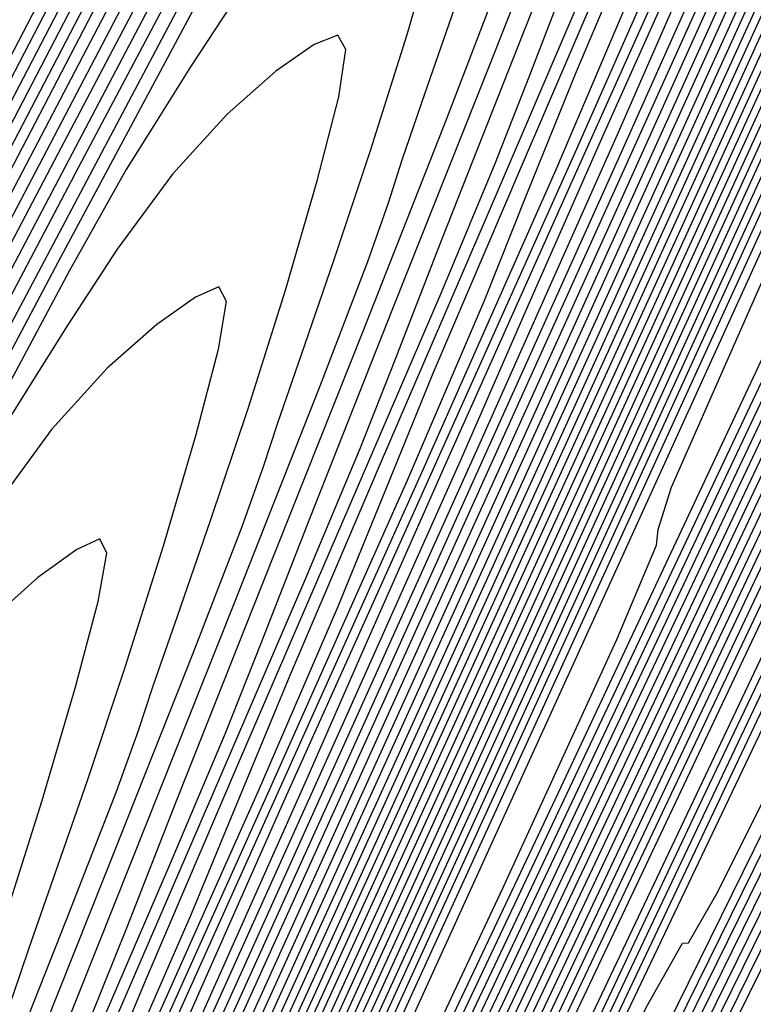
# Model space of a CAD drawing. Extents: x 3249832 to 3255657, y 13789405 to 13793316.
# Tile 16 of 256: x 3251547.3 to 3251551.51, y 13792367.57 to 13792373.21. Entities that reach past the tile are written whole.
import ezdxf

# ---------------------------------------------------------------- set-up
doc = ezdxf.new("R2010")
doc.units = 0
doc.header["$LTSCALE"] = 100
doc.header["$MEASUREMENT"] = 0
for name, color, linetype in [('GRATIO_03231_CON', 1, 'CONTINUOUS'), ('GRATIO_0323_ICON', 1, 'CONTINUOUS'), ('TARGETS_EAST', 7, 'CONTINUOUS')]:
    doc.layers.add(name, color=color, linetype=linetype)

# ---------------------------------------------------------------- blocks, each defined once
blk = doc.blocks.new('Gratio_032316_contours')
at = {"layer": 'GRATIO_03231_CON', "color": 1, "linetype": 'Continuous', "flags": 128}
for points in [[(3251545.9944, 13792358.0023), (3251546.2384, 13792358.5322), (3251547.9773, 13792362.2108), (3251552.7058, 13792372.1867), (3251561.1698, 13792390.0395), (3251571.1177, 13792411.073), (3251579.5492, 13792429.0222), (3251584.2105, 13792439.1765)], [(3251545.9544, 13792358.0215), (3251546.1841, 13792358.5213), (3251547.823, 13792361.9892), (3251552.2802, 13792371.3932), (3251560.2587, 13792388.2224), (3251569.6362, 13792408.0499), (3251577.5843, 13792424.9698), (3251581.9783, 13792434.542), (3251583.5096, 13792438.1886), (3251583.5736, 13792438.7974), (3251583.3574, 13792438.819), (3251583.2166, 13792438.9531), (3251583.2983, 13792439.4624), (3251583.6931, 13792440.5044), (3251584.264, 13792441.8178)], [(3251545.9144, 13792358.0407), (3251546.1298, 13792358.5103), (3251547.6687, 13792361.7675), (3251551.8546, 13792370.5996), (3251559.3476, 13792386.4053), (3251568.1547, 13792405.0268), (3251575.6193, 13792420.9175), (3251579.746, 13792429.9074), (3251581.1842, 13792433.3322), (3251581.2443, 13792433.9041), (3251581.0491, 13792433.9413), (3251580.9714, 13792434.1864), (3251581.1962, 13792434.9882), (3251581.8337, 13792436.5491), (3251582.6928, 13792438.4879), (3251583.5073, 13792440.2773), (3251584.0666, 13792441.5067)], [(3251545.8744, 13792358.0599), (3251546.0755, 13792358.4994), (3251547.5144, 13792361.5458), (3251551.4289, 13792369.8061), (3251558.4366, 13792384.5882), (3251566.6732, 13792402.0037), (3251573.6543, 13792416.8652)], [(3251545.7944, 13792358.0983), (3251545.9669, 13792358.4775), (3251547.2058, 13792361.1025), (3251550.5777, 13792368.2191), (3251556.6144, 13792380.954), (3251563.7102, 13792395.9574), (3251569.7243, 13792408.7606), (3251573.0493, 13792416.0038)], [(3251545.7539, 13792358.1177), (3251545.9122, 13792358.4667), (3251547.0513, 13792360.8809), (3251550.152, 13792367.4256), (3251555.7034, 13792379.1369), (3251562.2286, 13792392.9343), (3251567.7594, 13792404.7083), (3251570.817, 13792411.3692), (3251571.8826, 13792413.9068)], [(3251545.7127, 13792358.1375), (3251545.8571, 13792358.4562), (3251546.8966, 13792360.6595), (3251549.7261, 13792366.6322), (3251554.7922, 13792377.3199), (3251560.7471, 13792389.9112), (3251565.7944, 13792400.656), (3251568.5847, 13792406.7347), (3251569.5572, 13792409.0504), (3251569.5978, 13792409.4371), (3251569.5073, 13792409.5529), (3251569.7453, 13792410.3531), (3251570.6859, 13792412.6171), (3251572.5364, 13792416.7726)], [(3251545.6714, 13792358.1573), (3251545.8019, 13792358.4456), (3251546.7418, 13792360.4381), (3251549.3003, 13792365.8388), (3251553.8811, 13792375.5028), (3251559.2656, 13792386.8881), (3251563.8294, 13792396.6037), (3251566.3525, 13792402.1001), (3251567.2318, 13792404.194), (3251567.2685, 13792404.5437), (3251567.199, 13792404.6752), (3251567.5001, 13792405.5864), (3251568.5838, 13792408.1429), (3251570.677, 13792412.8173), (3251573.2651, 13792418.509)], [(3251545.5889, 13792358.1969), (3251545.6916, 13792358.4246), (3251546.4322, 13792359.9952), (3251548.4486, 13792364.252), (3251552.0589, 13792371.8687), (3251556.3025, 13792380.8419), (3251559.8994, 13792388.4991), (3251561.888, 13792392.831), (3251562.581, 13792394.4813), (3251562.6099, 13792394.7569), (3251562.5823, 13792394.9198), (3251563.0097, 13792396.053), (3251564.3797, 13792399.1945), (3251566.9581, 13792404.9067), (3251570.1226, 13792411.8493), (3251573.029, 13792418.2066)], [(3251545.5476, 13792358.2167), (3251545.5473, 13792358.2176), (3251545.5467, 13792358.2187), (3251545.5455, 13792358.2202), (3251545.6355, 13792358.416), (3251546.2771, 13792359.7748), (3251548.0226, 13792363.459), (3251551.1477, 13792370.0517), (3251554.821, 13792377.8188), (3251557.9345, 13792384.4468), (3251559.6557, 13792388.1965), (3251560.2556, 13792389.625), (3251560.2806, 13792389.8635), (3251560.2739, 13792390.0421), (3251560.7644, 13792391.2863), (3251562.2776, 13792394.7203), (3251565.0986, 13792400.9514), (3251568.5513, 13792408.5195), (3251571.7193, 13792415.4477)], [(3251545.5063, 13792358.2369), (3251545.5059, 13792358.2378), (3251545.5053, 13792358.2389), (3251545.5043, 13792358.2403), (3251545.5803, 13792358.4058), (3251546.1223, 13792359.5536), (3251547.5967, 13792362.6657), (3251550.2366, 13792368.2347), (3251553.3395, 13792374.7957), (3251555.9695, 13792380.3945), (3251557.4235, 13792383.5619), (3251557.9302, 13792384.7686), (3251557.9513, 13792384.9701), (3251557.9656, 13792385.1645), (3251558.5192, 13792386.5197), (3251560.1756, 13792390.2461), (3251563.2392, 13792396.996), (3251566.9801, 13792405.1896), (3251570.4095, 13792412.6889), (3251572.756, 13792417.8298)], [(3251545.4647, 13792358.2577), (3251545.5259, 13792358.3938), (3251545.9678, 13792359.3315), (3251547.171, 13792361.872), (3251549.3255, 13792366.4175), (3251551.858, 13792371.7726), (3251554.0045, 13792376.3422), (3251555.1912, 13792378.9274), (3251555.6048, 13792379.9122), (3251555.6221, 13792380.0767), (3251555.6572, 13792380.2868), (3251556.274, 13792381.753), (3251558.0735, 13792385.7719), (3251561.3797, 13792393.0407), (3251565.4088, 13792401.8598), (3251569.0997, 13792409.93), (3251571.6249, 13792415.4621)], [(3251545.3815, 13792358.2993), (3251545.4151, 13792358.3741), (3251545.658, 13792358.8894), (3251546.3192, 13792360.2855), (3251547.5032, 13792362.7835), (3251548.8949, 13792365.7264), (3251550.0745, 13792368.2376), (3251550.7267, 13792369.6583), (3251550.954, 13792370.1995), (3251550.9635, 13792370.2899), (3251551.0405, 13792370.5314), (3251551.7836, 13792372.2196), (3251553.8694, 13792376.8234), (3251557.6608, 13792385.1301), (3251562.2663, 13792395.2002), (3251566.4801, 13792404.4124), (3251569.3628, 13792410.7267), (3251571.0376, 13792414.4275)], [(3251545.3399, 13792358.3201), (3251545.3597, 13792358.3642), (3251545.5031, 13792358.6683), (3251545.8933, 13792359.4923), (3251546.592, 13792360.9665), (3251547.4134, 13792362.7033), (3251548.1096, 13792364.1853), (3251548.4944, 13792365.0238), (3251548.6286, 13792365.3432), (3251548.6342, 13792365.3965), (3251548.7322, 13792365.6537), (3251549.5384, 13792367.4529), (3251551.7673, 13792372.3492), (3251555.8014, 13792381.1748), (3251560.695, 13792391.8703), (3251565.1704, 13792401.6535), (3251568.2317, 13792408.359), (3251570.0111, 13792412.2885), (3251570.9225, 13792414.3608)], [(3251545.2983, 13792358.3408), (3251545.6311, 13792359.0431), (3251545.9258, 13792359.6666), (3251546.1447, 13792360.1329), (3251546.2622, 13792360.3892), (3251546.3032, 13792360.4868), (3251546.3049, 13792360.5031), (3251546.4238, 13792360.776), (3251547.2932, 13792362.6863), (3251549.6652, 13792367.875), (3251553.9419, 13792377.2195), (3251559.1237, 13792388.5405), (3251563.8606, 13792398.8947), (3251567.1007, 13792405.9913), (3251568.9847, 13792410.1496), (3251569.9514, 13792412.3414), (3251570.4039, 13792413.4525)], [(3251545.2573, 13792358.3604), (3251545.2583, 13792358.36), (3251545.259, 13792358.3597), (3251545.2595, 13792358.3596), (3251545.3838, 13792358.631), (3251546.2535, 13792360.5308), (3251548.6145, 13792365.6873), (3251552.8665, 13792374.9735), (3251558.0252, 13792386.2426), (3251562.7599, 13792396.5926), (3251566.0316, 13792403.7589), (3251567.9659, 13792408.0276), (3251568.9802, 13792410.322), (3251569.4613, 13792411.492), (3251569.6753, 13792412.0929), (3251569.8579, 13792412.6061), (3251570.1813, 13792413.3892), (3251570.5632, 13792414.3025)], [(3251545.1762, 13792358.3976), (3251545.1806, 13792358.3959), (3251545.1842, 13792358.3945), (3251545.1863, 13792358.3937), (3251545.2969, 13792358.6349), (3251546.0687, 13792360.3232), (3251548.1651, 13792364.9047), (3251551.9478, 13792373.1677), (3251556.571, 13792383.2686), (3251560.8874, 13792392.7061), (3251563.9908, 13792399.5069), (3251565.9407, 13792403.8101), (3251567.0379, 13792406.2832), (3251567.5761, 13792407.5712), (3251567.8205, 13792408.2297), (3251568.029, 13792408.7923), (3251568.3905, 13792409.6547), (3251568.817, 13792410.662), (3251569.1512, 13792411.5217), (3251569.2856, 13792412.0302), (3251569.3118, 13792412.3401), (3251569.3709, 13792412.693), (3251569.5628, 13792413.2587), (3251569.8207, 13792413.9196)], [(3251545.1357, 13792358.4161), (3251545.1417, 13792358.4138), (3251545.1468, 13792358.4118), (3251545.1497, 13792358.4108), (3251545.2535, 13792358.6369), (3251545.9763, 13792360.2194), (3251547.9404, 13792364.5135), (3251551.4884, 13792372.2648), (3251555.8439, 13792381.7816), (3251559.9511, 13792390.7628)], [(3251545.0951, 13792358.4347), (3251545.1029, 13792358.4317), (3251545.1093, 13792358.4292), (3251545.1131, 13792358.4279), (3251545.21, 13792358.6389), (3251545.8839, 13792360.1156), (3251547.7157, 13792364.1222), (3251551.029, 13792371.3619), (3251555.1168, 13792380.2946), (3251559.0148, 13792388.8196)], [(3251545.0546, 13792358.4533), (3251545.0641, 13792358.4496), (3251545.0719, 13792358.4466), (3251545.0765, 13792358.445), (3251545.1665, 13792358.6409), (3251545.7915, 13792360.0119), (3251547.491, 13792363.731), (3251550.5696, 13792370.4589), (3251554.3897, 13792378.8076), (3251558.0785, 13792386.8763), (3251560.9296, 13792393.1288)], [(3251544.989, 13792358.4844), (3251544.9968, 13792358.4813), (3251545.003, 13792358.479), (3251545.0059, 13792358.4781), (3251545.0804, 13792358.6445), (3251545.6067, 13792359.8042), (3251547.0416, 13792362.9484), (3251549.6508, 13792368.6531), (3251552.9355, 13792375.8335), (3251556.2059, 13792382.9898), (3251558.8888, 13792388.8767)], [(3251544.9579, 13792358.4992), (3251544.9644, 13792358.4967), (3251544.9692, 13792358.495), (3251544.9709, 13792358.4946), (3251545.0374, 13792358.6463), (3251545.5144, 13792359.7004), (3251546.8169, 13792362.5572), (3251549.1914, 13792367.7502), (3251552.2084, 13792374.3465), (3251555.2696, 13792381.0466), (3251557.8684, 13792386.7507), (3251559.8649, 13792391.1578)], [(3251544.9269, 13792358.5141), (3251544.9319, 13792358.5122), (3251544.9354, 13792358.5109), (3251544.9359, 13792358.5111), (3251544.9944, 13792358.6481), (3251545.422, 13792359.5966), (3251546.5923, 13792362.1659), (3251548.732, 13792366.8473), (3251551.4813, 13792372.8595), (3251554.3333, 13792379.1033), (3251556.848, 13792384.6246), (3251558.8523, 13792389.0491)], [(3251544.8958, 13792358.529), (3251544.8994, 13792358.5276), (3251544.9016, 13792358.5269), (3251544.9009, 13792358.5275), (3251544.9514, 13792358.6499), (3251545.3296, 13792359.4928), (3251546.3676, 13792361.7747), (3251548.2726, 13792365.9443), (3251550.7542, 13792371.3725), (3251553.397, 13792377.1601), (3251555.8276, 13792382.4986), (3251557.8397, 13792386.9404), (3251559.2687, 13792390.1281)], [(3251544.8336, 13792358.5587), (3251544.8345, 13792358.5584), (3251544.834, 13792358.5588), (3251544.8309, 13792358.5605), (3251544.8654, 13792358.6535), (3251545.1449, 13792359.2852), (3251545.9182, 13792360.9921), (3251547.3539, 13792364.1385), (3251549.3, 13792368.3984), (3251551.5244, 13792373.2736), (3251553.7868, 13792378.2465), (3251555.8144, 13792382.7229), (3251557.3264, 13792386.0894), (3251558.1501, 13792387.9668), (3251558.5465, 13792388.9137)], [(3251544.7993, 13792358.5751), (3251544.8226, 13792358.6552), (3251545.0519, 13792359.1817), (3251545.6931, 13792360.6011), (3251546.8944, 13792363.2356), (3251548.5729, 13792366.9114), (3251550.5881, 13792371.3303), (3251552.7664, 13792376.1205), (3251554.8018, 13792380.6142), (3251556.3552, 13792384.07), (3251557.2075, 13792386.0064), (3251557.6191, 13792386.9821), (3251557.9703, 13792387.8159), (3251558.5413, 13792389.1149)], [(3251544.7547, 13792358.5964), (3251544.7733, 13792358.6602), (3251544.956, 13792359.0797), (3251545.4669, 13792360.2106), (3251546.4345, 13792362.3329), (3251547.8457, 13792365.4244), (3251549.6518, 13792369.3871), (3251551.746, 13792373.9944), (3251553.7892, 13792378.5055), (3251555.3841, 13792382.0506), (3251556.2649, 13792384.0459), (3251556.6917, 13792385.0505), (3251557.0558, 13792385.909), (3251557.6459, 13792387.2476), (3251558.3396, 13792388.8189)], [(3251544.7102, 13792358.6178), (3251544.724, 13792358.6653), (3251544.8601, 13792358.9778), (3251545.2406, 13792359.8201), (3251545.9747, 13792361.4303), (3251547.1186, 13792363.9374), (3251548.7155, 13792367.4439), (3251550.7256, 13792371.8684), (3251552.7765, 13792376.3967), (3251554.4129, 13792380.0312), (3251555.3223, 13792382.0855), (3251555.7643, 13792383.1189), (3251556.1414, 13792384.002), (3251556.7506, 13792385.3804), (3251557.4665, 13792386.9987), (3251558.0585, 13792388.3765)], [(3251544.621, 13792358.6604), (3251544.6254, 13792358.6754), (3251544.6682, 13792358.7738), (3251544.7881, 13792359.0392), (3251545.055, 13792359.6249), (3251545.6643, 13792360.9635), (3251546.8429, 13792363.5574), (3251548.6848, 13792367.6163), (3251550.7513, 13792372.1793), (3251552.4706, 13792375.9924), (3251553.4371, 13792378.1646), (3251553.9095, 13792379.2557), (3251554.3125, 13792380.1881), (3251554.9598, 13792381.6458), (3251555.7203, 13792383.3581), (3251556.3519, 13792384.8157), (3251556.6868, 13792385.664), (3251556.8549, 13792386.1687), (3251557.0607, 13792386.7501), (3251557.4481, 13792387.7034), (3251557.9199, 13792388.8228)], [(3251544.5764, 13792358.6816), (3251547.3039, 13792364.6954), (3251549.7203, 13792370.0299), (3251551.5143, 13792374.0058), (3251552.4989, 13792376.2139), (3251552.9826, 13792377.3253), (3251553.3981, 13792378.2812), (3251554.0644, 13792379.7786), (3251554.8472, 13792381.5379), (3251555.4986, 13792383.0353), (3251555.8469, 13792383.9063), (3251556.0245, 13792384.424), (3251556.24, 13792385.0206), (3251556.6405, 13792385.9998), (3251557.1265, 13792387.1497), (3251557.5371, 13792388.1299)], [(3251544.5319, 13792358.7019), (3251544.5772, 13792358.8039), (3251544.8985, 13792359.5142), (3251545.7719, 13792361.4408), (3251547.3349, 13792364.8882), (3251549.172, 13792368.9449), (3251550.729, 13792372.396), (3251551.6114, 13792374.3748), (3251552.0621, 13792375.4089), (3251552.4836, 13792376.3742), (3251553.169, 13792377.9113), (3251553.9741, 13792379.7176), (3251554.6453, 13792381.2549), (3251555.0069, 13792382.1486), (3251555.194, 13792382.6792), (3251555.4193, 13792383.2911), (3251555.8328, 13792384.2961), (3251556.3331, 13792385.4766), (3251556.7559, 13792386.4826), (3251556.9894, 13792387.0789), (3251557.1314, 13792387.4886), (3251557.3323, 13792388.0496)], [(3251544.4874, 13792358.7221), (3251544.5266, 13792358.8127), (3251544.809, 13792359.4389), (3251545.5777, 13792361.1364), (3251546.9542, 13792364.1731), (3251548.5722, 13792367.7465), (3251549.9436, 13792370.7862), (3251550.7238, 13792372.5357), (3251551.1416, 13792373.4924), (3251551.5692, 13792374.4673), (3251552.2736, 13792376.0441), (3251553.101, 13792377.8974), (3251553.792, 13792379.4745), (3251554.167, 13792380.3908), (3251554.3635, 13792380.9345), (3251554.5986, 13792381.5616), (3251555.0252, 13792382.5924), (3251555.5397, 13792383.8034), (3251555.9746, 13792384.8353), (3251556.216, 13792385.4464), (3251556.3638, 13792385.8659), (3251556.5718, 13792386.4407), (3251556.9439, 13792387.4041), (3251557.3862, 13792388.5343)], [(3251555.1777, 13792388.1966), (3251553.5608, 13792385.1259), (3251551.4581, 13792381.1011), (3251548.9746, 13792376.3245), (3251546.5204, 13792371.5968), (3251544.5821, 13792367.8679), (3251543.4958, 13792365.7937), (3251542.9948, 13792364.8517), (3251542.662, 13792364.2255), (3251542.1777, 13792363.2898), (3251541.6123, 13792362.1857), (3251541.1337, 13792361.2456), (3251540.8674, 13792360.7192), (3251540.7707, 13792360.5239), (3251540.7584, 13792360.4944), (3251540.7596, 13792360.4928), (3251540.7604, 13792360.4914), (3251540.761, 13792360.4901)], [(3251544.3983, 13792358.7626), (3251544.4253, 13792358.8303), (3251544.6298, 13792359.2885), (3251545.1895, 13792360.5276), (3251546.1928, 13792362.7431), (3251547.3727, 13792365.3496), (3251548.373, 13792367.5667), (3251548.9487, 13792368.8576), (3251549.3006, 13792369.6596), (3251549.7403, 13792370.6534), (3251550.4829, 13792372.3096), (3251551.3548, 13792374.2569), (3251552.0855, 13792375.9137), (3251552.4872, 13792376.8753)], [(3251555.4487, 13792388.3267), (3251554.8209, 13792387.1874), (3251553.6628, 13792385.0156), (3251551.9634, 13792381.7867), (3251549.7531, 13792377.5556), (3251547.1426, 13792372.5341), (3251544.5646, 13792367.5627), (3251542.5322, 13792363.6389), (3251541.4138, 13792361.4797), (3251540.9988, 13792360.6789), (3251540.9319, 13792360.5502), (3251540.9175, 13792360.5221), (3251540.8982, 13792360.4842), (3251540.8765, 13792360.4415)], [(3251544.3532, 13792358.7834), (3251544.3742, 13792358.8395), (3251544.54, 13792359.2135), (3251544.9952, 13792360.2233), (3251545.8121, 13792362.0281), (3251546.773, 13792364.1511), (3251547.5876, 13792365.9569), (3251548.0612, 13792367.0185), (3251548.3801, 13792367.7431), (3251548.8259, 13792368.7465), (3251549.5875, 13792370.4423), (3251550.4816, 13792372.4366), (3251551.2322, 13792374.1333), (3251551.6472, 13792375.1176), (3251551.8722, 13792375.7002), (3251552.1366, 13792376.373)], [(3251555.55, 13792388.0759), (3251555.3229, 13792387.735), (3251555.1479, 13792387.4727), (3251555.0115, 13792387.2834), (3251554.7333, 13792386.8201), (3251554.0912, 13792385.651), (3251552.9118, 13792383.4377), (3251551.2167, 13792380.2174), (3251549.076, 13792376.1213), (3251546.6229, 13792371.4038), (3251544.2421, 13792366.8127), (3251542.3814, 13792363.2194), (3251541.3602, 13792361.2461), (3251540.9844, 13792360.5188), (3251540.9311, 13792360.4144)], [(3251544.3046, 13792358.8077), (3251544.3209, 13792358.851), (3251544.4489, 13792359.1398), (3251544.8004, 13792359.9196), (3251545.4312, 13792361.3133), (3251546.1732, 13792362.9527), (3251546.8023, 13792364.3471), (3251547.1736, 13792365.1794), (3251547.4595, 13792365.8267), (3251547.9115, 13792366.8395), (3251548.6921, 13792368.5751), (3251549.6085, 13792370.6163), (3251550.3789, 13792372.3529), (3251550.8073, 13792373.3599), (3251551.0417, 13792373.9554), (3251551.3159, 13792374.6435), (3251551.7946, 13792375.7776), (3251552.3661, 13792377.111)], [(3251550.4733, 13792378.6546), (3251548.4099, 13792374.7089), (3251546.1279, 13792370.3228), (3251543.9607, 13792366.1443)], [(3251544.2561, 13792358.832), (3251544.2675, 13792358.8625), (3251544.3578, 13792359.0661), (3251544.6056, 13792359.6159), (3251545.0503, 13792360.5984), (3251545.5734, 13792361.7542), (3251546.017, 13792362.7374), (3251546.2861, 13792363.3404), (3251546.539, 13792363.9103), (3251546.997, 13792364.9326), (3251547.7967, 13792366.7078), (3251548.7354, 13792368.7961), (3251549.5256, 13792370.5725), (3251549.9674, 13792371.6021), (3251550.2113, 13792372.2107), (3251550.4952, 13792372.914), (3251550.9869, 13792374.074), (3251551.5727, 13792375.4378), (3251552.0685, 13792376.599)], [(3251549.7299, 13792377.0917), (3251547.744, 13792373.2964), (3251545.6333, 13792369.2415), (3251543.6796, 13792365.4755)], [(3251544.1589, 13792358.8805), (3251544.1608, 13792358.8855), (3251544.1755, 13792358.9187), (3251544.216, 13792359.0085), (3251544.2885, 13792359.1688), (3251544.3739, 13792359.3574), (3251544.4463, 13792359.5178), (3251544.511, 13792359.6622), (3251544.698, 13792360.0774), (3251545.1682, 13792361.1187), (3251546.006, 13792362.9733), (3251546.9892, 13792365.1556), (3251547.819, 13792367.0117), (3251548.2876, 13792368.0866), (3251548.5503, 13792368.7212), (3251548.8538, 13792369.4549), (3251549.3717, 13792370.6666), (3251549.9859, 13792372.0916), (3251550.506, 13792373.3044), (3251550.8025, 13792374.019), (3251550.9908, 13792374.5067), (3251551.2479, 13792375.1786), (3251551.6935, 13792376.3107), (3251552.22, 13792377.6409)], [(3251549.9096, 13792377.129), (3251548.243, 13792373.966), (3251546.412, 13792370.4714), (3251544.6439, 13792367.0791), (3251543.1173, 13792364.1383)], [(3251544.1146, 13792358.9021), (3251545.2729, 13792361.4644), (3251546.2978, 13792363.737), (3251547.0558, 13792365.4305), (3251547.4743, 13792366.3879), (3251547.7232, 13792366.9838), (3251548.0332, 13792367.7254), (3251548.564, 13792368.9629), (3251549.1926, 13792370.4185), (3251549.7248, 13792371.6571), (3251550.0291, 13792372.3865), (3251550.2232, 13792372.884), (3251550.4873, 13792373.5697), (3251550.9434, 13792374.726), (3251551.482, 13792376.0847), (3251551.9352, 13792377.2402)], [(3251550.4422, 13792377.9688), (3251549.159, 13792375.5518), (3251547.4996, 13792372.4031), (3251545.746, 13792369.0588), (3251544.1492, 13792365.9979), (3251542.8361, 13792363.4697)], [(3251544.0729, 13792358.9219), (3251544.9697, 13792360.9058), (3251545.7633, 13792362.6655), (3251546.3502, 13792363.9766), (3251546.6782, 13792364.7269), (3251546.8982, 13792365.2511), (3251547.2125, 13792365.9959), (3251547.7564, 13792367.2592), (3251548.3992, 13792368.7453), (3251548.9436, 13792370.0099), (3251549.2557, 13792370.754), (3251549.4557, 13792371.2612), (3251549.7267, 13792371.9608), (3251550.1934, 13792373.1412), (3251550.7439, 13792374.5285), (3251551.2077, 13792375.7083), (3251551.4608, 13792376.3798)], [(3251549.7124, 13792376.4323), (3251548.4084, 13792373.9747), (3251546.7562, 13792370.8402), (3251545.0801, 13792367.6463), (3251543.6545, 13792364.9167)], [(3251544.0312, 13792358.9418), (3251544.6666, 13792360.3473), (3251545.2288, 13792361.5939), (3251545.6446, 13792362.5228), (3251545.882, 13792363.0659), (3251546.0732, 13792363.5185), (3251546.3918, 13792364.2663), (3251546.9487, 13792365.5555), (3251547.6058, 13792367.0722), (3251548.1623, 13792368.3626), (3251548.4824, 13792369.1215), (3251548.6881, 13792369.6385), (3251548.9662, 13792370.3519), (3251549.4433, 13792371.5564), (3251550.0059, 13792372.9723), (3251550.4802, 13792374.1764), (3251550.7401, 13792374.8615), (3251550.8504, 13792375.1856), (3251550.9234, 13792375.4226), (3251551.0485, 13792375.7928), (3251551.2233, 13792376.3001), (3251551.4221, 13792376.895)], [(3251550.0418, 13792376.8308), (3251549.725, 13792376.2738), (3251548.9826, 13792374.8959), (3251547.6579, 13792372.3975), (3251546.0128, 13792369.2774), (3251544.4141, 13792366.2338), (3251543.1598, 13792363.8355)], [(3251547.4451, 13792367.1341), (3251547.9432, 13792368.3869), (3251548.5298, 13792369.8599), (3251549.0251, 13792371.1125), (3251549.2987, 13792371.8249), (3251549.417, 13792372.1614), (3251549.496, 13792372.4074), (3251549.628, 13792372.7922), (3251549.8104, 13792373.3201)], [(3251548.2941, 13792373.2606), (3251547.523, 13792371.823), (3251546.1568, 13792369.2432)], [(3251547.1932, 13792366.8021), (3251547.7918, 13792368.3037), (3251548.2976, 13792369.5806), (3251548.578, 13792370.3066), (3251548.7003, 13792370.6493), (3251548.7823, 13792370.8998), (3251548.9177, 13792371.2919), (3251549.104, 13792371.83), (3251549.3151, 13792372.4611), (3251549.5243, 13792373.1259), (3251549.703, 13792373.7407), (3251549.8225, 13792374.2155), (3251549.8589, 13792374.483), (3251549.8082, 13792374.5674), (3251549.6716, 13792374.5158), (3251549.4544, 13792374.3669), (3251549.1789, 13792374.1254), (3251548.8718, 13792373.7878), (3251548.5614, 13792373.3669), (3251548.2824, 13792372.9411), (3251548.0712, 13792372.6055), (3251547.9129, 13792372.353), (3251547.5866, 13792371.7692), (3251546.8202, 13792370.3378)], [(3251547.0538, 13792366.7475), (3251547.5701, 13792368.0487), (3251547.8573, 13792368.7882), (3251547.9836, 13792369.1372), (3251548.0687, 13792369.3922), (3251548.2074, 13792369.7917), (3251548.3976, 13792370.34), (3251548.6127, 13792370.9831), (3251548.826, 13792371.6606), (3251549.009, 13792372.2867), (3251549.1329, 13792372.7694), (3251549.1737, 13792373.0398), (3251549.1265, 13792373.1234), (3251548.991, 13792373.0687), (3251548.7717, 13792372.9157), (3251548.4917, 13792372.6692), (3251548.1789, 13792372.325), (3251547.8625, 13792371.896), (3251547.5783, 13792371.4617), (3251547.3636, 13792371.1187), (3251547.2085, 13792370.8703), (3251546.9156, 13792370.3469), (3251546.2404, 13792369.086), (3251545.0488, 13792366.8351)], [(3251547.1366, 13792367.2699), (3251547.267, 13792367.625), (3251547.355, 13792367.8846), (3251547.4971, 13792368.2914), (3251547.6911, 13792368.8499), (3251547.9104, 13792369.5051), (3251548.1278, 13792370.1953), (3251548.3149, 13792370.8327), (3251548.4432, 13792371.3233), (3251548.4885, 13792371.5967), (3251548.4447, 13792371.6794), (3251548.3104, 13792371.6216), (3251548.089, 13792371.4645), (3251547.8046, 13792371.2129), (3251547.4859, 13792370.8623), (3251547.1637, 13792370.4251), (3251546.8743, 13792369.9824), (3251546.6559, 13792369.632), (3251546.5041, 13792369.3876), (3251546.2446, 13792368.9246), (3251545.6605, 13792367.8341), (3251544.6313, 13792365.8904)]]:
    blk.add_lwpolyline(points, dxfattribs=at)
at = {"layer": 'GRATIO_03231_CON', "color": 5, "linetype": 'Continuous', "flags": 128}
for points in [[(3251546.0716, 13792357.9671), (3251546.296, 13792358.4528), (3251547.892, 13792361.8276), (3251552.231, 13792370.9805), (3251559.998, 13792387.341), (3251569.131, 13792406.5), (3251576.8816, 13792422.5889), (3251581.1932, 13792431.2314), (3251582.7764, 13792434.0208), (3251583.0338, 13792434.0425), (3251583.1536, 13792433.902), (3251583.4661, 13792434.2851), (3251584.0873, 13792435.3973)], [(3251546.1095, 13792357.9502), (3251546.295, 13792358.3516), (3251547.6139, 13792361.1405), (3251551.1996, 13792368.7044), (3251557.6181, 13792382.2245), (3251565.1656, 13792398.0573), (3251571.5706, 13792411.353), (3251575.1336, 13792418.4951), (3251576.4419, 13792420.8002), (3251576.6547, 13792420.8181), (3251576.7842, 13792420.764), (3251577.2559, 13792421.5143), (3251578.3487, 13792423.6106), (3251580.2024, 13792427.3131), (3251582.401, 13792431.7555), (3251584.3895, 13792435.7899)], [(3251546.1474, 13792357.9334), (3251546.2939, 13792358.2504), (3251547.3357, 13792360.4534), (3251550.1682, 13792366.4282), (3251555.2383, 13792377.108), (3251561.2001, 13792389.6146), (3251566.2595, 13792400.1171), (3251569.074, 13792405.7587), (3251570.1075, 13792407.5795), (3251570.2755, 13792407.5937), (3251570.4147, 13792407.6259), (3251571.0457, 13792408.7434), (3251572.6102, 13792411.8239), (3251575.3364, 13792417.3122), (3251578.5994, 13792423.9215), (3251581.5609, 13792429.932), (3251583.5716, 13792434.0071), (3251584.739, 13792436.342)], [(3251546.1853, 13792357.9165), (3251546.2929, 13792358.1493), (3251547.0576, 13792359.7663), (3251549.1367, 13792364.1521), (3251552.8584, 13792371.9915), (3251557.2346, 13792381.1719), (3251560.9485, 13792388.8811), (3251563.0144, 13792393.0224), (3251563.773, 13792394.3589), (3251563.8964, 13792394.3693), (3251564.0453, 13792394.4879), (3251564.8355, 13792395.9726), (3251566.8717, 13792400.0372), (3251570.4704, 13792407.3113), (3251574.7979, 13792416.0875), (3251578.7322, 13792424.0741), (3251581.4039, 13792429.4903), (3251582.952, 13792432.5975), (3251583.7676, 13792434.1681), (3251584.1953, 13792434.8867)], [(3251546.2612, 13792357.8828), (3251546.2908, 13792357.9469), (3251546.5014, 13792358.3922), (3251547.0739, 13792359.5999), (3251548.0987, 13792361.7585), (3251549.3037, 13792364.2865), (3251550.3264, 13792366.4093), (3251550.8953, 13792367.5496), (3251551.1042, 13792367.9177), (3251551.1381, 13792367.9205), (3251551.3064, 13792368.2118), (3251552.4152, 13792370.4309), (3251555.3946, 13792376.4638), (3251560.7385, 13792387.3095), (3251567.1948, 13792400.4194), (3251573.0749, 13792412.3583), (3251577.0685, 13792420.4567)], [(3251546.3, 13792357.865), (3251555.4649, 13792376.4826), (3251563.8076, 13792393.4278), (3251570.506, 13792407.0282), (3251574.9777, 13792416.0963), (3251577.6004, 13792421.3838), (3251578.9915, 13792424.1274), (3251579.6992, 13792425.4294), (3251579.9947, 13792425.8539), (3251580.0796, 13792425.8308), (3251580.1391, 13792425.7553), (3251580.2912, 13792425.8847), (3251580.6373, 13792426.4419), (3251581.2406, 13792427.5669), (3251582.0109, 13792429.0682), (3251582.8199, 13792430.6716), (3251583.5568, 13792432.1321), (3251584.1801, 13792433.3208)], [(3251546.3416, 13792357.8442), (3251546.5005, 13792358.165), (3251547.6073, 13792360.4117), (3251550.6098, 13792366.5099), (3251556.0222, 13792377.504), (3251562.6237, 13792390.9118), (3251568.76, 13792403.3695), (3251573.1308, 13792412.2311), (3251575.8534, 13792417.7208), (3251577.3994, 13792420.7806), (3251578.2005, 13792422.2769), (3251578.5288, 13792422.7756), (3251578.6165, 13792422.7668), (3251578.6765, 13792422.7008), (3251578.8437, 13792422.8678), (3251579.2337, 13792423.5176), (3251579.9184, 13792424.807), (3251580.7947, 13792426.5196), (3251581.7159, 13792428.3459), (3251582.5545, 13792430.0093), (3251583.2608, 13792431.3651), (3251583.8043, 13792432.3019), (3251584.17, 13792432.7594)], [(3251546.3832, 13792357.8234), (3251546.5286, 13792358.1152), (3251547.5362, 13792360.159), (3251550.2682, 13792365.7068), (3251555.2011, 13792375.726), (3251561.2674, 13792388.0458), (3251567.0139, 13792399.7108), (3251571.2839, 13792408.3659), (3251574.1065, 13792414.0578)], [(3251546.4664, 13792357.7818), (3251546.5847, 13792358.0154), (3251547.394, 13792359.6535), (3251549.5851, 13792364.1004), (3251553.5589, 13792372.17), (3251558.5546, 13792382.3139), (3251563.5217, 13792392.3934), (3251567.5899, 13792400.6355), (3251570.6125, 13792406.7319), (3251572.6233, 13792410.7399), (3251573.7045, 13792412.8196), (3251574.1313, 13792413.5405)], [(3251546.508, 13792357.761), (3251546.6128, 13792357.9656), (3251547.3229, 13792359.4008), (3251549.2436, 13792363.2972), (3251552.7378, 13792370.3919), (3251557.1983, 13792379.448), (3251561.7756, 13792388.7347), (3251565.743, 13792396.7704), (3251568.8656, 13792403.0689), (3251571.0313, 13792407.393), (3251572.2058, 13792409.6671), (3251572.6654, 13792410.4622), (3251572.7643, 13792410.5107), (3251572.8261, 13792410.483), (3251573.0535, 13792410.8001), (3251573.6191, 13792411.8203), (3251574.6298, 13792413.7675)], [(3251546.5496, 13792357.7402), (3251546.6408, 13792357.9157), (3251547.2518, 13792359.148), (3251548.902, 13792362.494), (3251551.9166, 13792368.6139), (3251555.8419, 13792376.582), (3251560.0295, 13792385.0759), (3251563.896, 13792392.9052), (3251567.1186, 13792399.4059), (3251569.4392, 13792404.0462), (3251570.7071, 13792406.5147), (3251571.1996, 13792407.3838), (3251571.3012, 13792407.4467), (3251571.3634, 13792407.4286), (3251571.606, 13792407.7831), (3251572.2155, 13792408.896), (3251573.3076, 13792411.0076), (3251574.7141, 13792413.7769)], [(3251546.5957, 13792357.7188), (3251546.6719, 13792357.8654), (3251547.1824, 13792358.8951), (3251548.5612, 13792361.6907), (3251551.0958, 13792366.8359), (3251554.4856, 13792373.716), (3251558.2834, 13792381.4172), (3251562.0491, 13792389.04), (3251565.3716, 13792395.7429), (3251567.8472, 13792400.6993), (3251569.2084, 13792403.3622), (3251569.7337, 13792404.3055), (3251569.8381, 13792404.3827), (3251569.9008, 13792404.3741), (3251570.1585, 13792404.7662), (3251570.8118, 13792405.9717), (3251571.9854, 13792408.2478), (3251573.498, 13792411.2284), (3251575.0917, 13792414.3916)]]:
    blk.add_lwpolyline(points, dxfattribs=at)
at = {"layer": 'GRATIO_0323_ICON', "color": 7, "linetype": 'Continuous', "flags": 128}
for points in [[(3251545.8344, 13792358.0791), (3251546.0212, 13792358.4885), (3251547.3601, 13792361.3242), (3251551.0033, 13792369.0126), (3251557.5255, 13792382.7711), (3251565.1917, 13792398.9806), (3251571.6893, 13792412.8129), (3251575.2815, 13792420.6383)], [(3251546.2233, 13792357.8997), (3251546.2918, 13792358.0481), (3251546.7795, 13792359.0793), (3251548.1053, 13792361.876), (3251550.4785, 13792366.875), (3251553.2692, 13792372.7292), (3251555.6374, 13792377.6452), (3251556.9549, 13792380.286), (3251557.4386, 13792381.1383), (3251557.5173, 13792381.1449), (3251557.6759, 13792381.3498), (3251558.6254, 13792383.2018), (3251561.1331, 13792388.2505), (3251565.6045, 13792397.3104), (3251570.9963, 13792408.2534), (3251575.9036, 13792418.2162)], [(3251546.4248, 13792357.8026), (3251546.5566, 13792358.0653), (3251547.4651, 13792359.9062), (3251549.9267, 13792364.9036), (3251554.38, 13792373.948), (3251559.911, 13792385.1799), (3251565.2678, 13792396.0521), (3251569.4369, 13792404.5007), (3251572.3595, 13792410.3949), (3251574.2154, 13792414.0868)], [(3251545.6301, 13792358.1771), (3251545.7468, 13792358.4351), (3251546.587, 13792360.2167), (3251548.8744, 13792365.0454), (3251552.97, 13792373.6857), (3251557.7841, 13792383.865), (3251561.8644, 13792392.5514), (3251564.1202, 13792397.4656), (3251564.9064, 13792399.3377), (3251564.9392, 13792399.6503), (3251564.8906, 13792399.7975), (3251565.2549, 13792400.8197), (3251566.4818, 13792403.6687), (3251568.8175, 13792408.862), (3251571.6939, 13792415.1791)], [(3251545.4231, 13792358.2785), (3251545.4705, 13792358.384), (3251545.8129, 13792359.1104), (3251546.7451, 13792361.0788), (3251548.4143, 13792364.6005), (3251550.3764, 13792368.7495), (3251552.0395, 13792372.2899), (3251552.959, 13792374.2928), (3251553.2794, 13792375.0559), (3251553.2928, 13792375.1833), (3251553.3489, 13792375.4091), (3251554.0288, 13792376.9863), (3251555.9714, 13792381.2977), (3251559.5203, 13792389.0854), (3251563.8375, 13792398.53), (3251567.7899, 13792407.1712), (3251570.4938, 13792413.0944), (3251572.064, 13792416.5664)], [(3251545.2168, 13792358.379), (3251545.2194, 13792358.3779), (3251545.2216, 13792358.3771), (3251545.2229, 13792358.3767), (3251545.3404, 13792358.633), (3251546.1611, 13792360.427), (3251548.3898, 13792365.296), (3251552.4071, 13792374.0706), (3251557.2981, 13792384.7556), (3251561.8237, 13792394.6493), (3251565.0112, 13792401.6329), (3251566.9533, 13792405.9189), (3251568.0091, 13792408.3026), (3251568.5187, 13792409.5316), (3251568.7479, 13792410.1613), (3251568.9435, 13792410.6992), (3251569.2859, 13792411.5219), (3251569.6901, 13792412.4822), (3251570.0045, 13792413.3021), (3251570.1255, 13792413.7879)], [(3251545.0201, 13792358.4695), (3251545.0293, 13792358.4659), (3251545.0368, 13792358.4631), (3251545.041, 13792358.4617), (3251545.1234, 13792358.6427), (3251545.6991, 13792359.9081), (3251547.2663, 13792363.3397), (3251550.1102, 13792369.556), (3251553.6626, 13792377.3205), (3251557.1422, 13792384.9331), (3251559.9092, 13792391.0027)], [(3251544.8647, 13792358.5438), (3251544.8669, 13792358.543), (3251544.8678, 13792358.5428), (3251544.8659, 13792358.544), (3251544.9084, 13792358.6517), (3251545.2373, 13792359.389), (3251546.1429, 13792361.3834), (3251547.8132, 13792365.0414), (3251550.0271, 13792369.8854), (3251552.4607, 13792375.2168), (3251554.8072, 13792380.3725), (3251556.827, 13792384.8316), (3251558.2975, 13792388.1087)], [(3251544.6656, 13792358.6391), (3251544.6747, 13792358.6703), (3251544.7642, 13792358.8758), (3251545.0144, 13792359.4297), (3251545.5148, 13792360.5276), (3251546.3914, 13792362.4504), (3251547.7792, 13792365.5006), (3251549.7052, 13792369.7424), (3251551.7639, 13792374.288), (3251553.4418, 13792378.0118), (3251554.3797, 13792380.125), (3251554.8369, 13792381.1873), (3251555.227, 13792382.0951), (3251555.8552, 13792383.5131), (3251556.5934, 13792385.1784), (3251557.2052, 13792386.5961), (3251557.5267, 13792387.4218), (3251557.6854, 13792387.9135), (3251557.8814, 13792388.4797)], [(3251544.4428, 13792358.7423), (3251544.4759, 13792358.8215), (3251544.7194, 13792359.3637), (3251545.3836, 13792360.832), (3251546.5735, 13792363.4581), (3251547.9725, 13792366.548), (3251549.1583, 13792369.1765), (3251549.8363, 13792370.6967), (3251550.2211, 13792371.576), (3251550.6548, 13792372.5604), (3251551.3783, 13792374.1768), (3251552.2279, 13792376.0771), (3251552.9387, 13792377.6941)], [(3251555.5507, 13792388.7238), (3251554.4203, 13792386.6061), (3251552.7621, 13792383.4563), (3251550.6056, 13792379.3283), (3251548.0586, 13792374.4293), (3251545.5425, 13792369.5797), (3251543.5571, 13792365.7534), (3251542.4548, 13792363.6367), (3251541.9968, 13792362.7653), (3251541.7969, 13792362.3879), (3251541.5478, 13792361.9064), (3251541.2569, 13792361.3382), (3251541.0107, 13792360.8542), (3251540.8739, 13792360.5829), (3251540.8245, 13792360.4818), (3251540.8188, 13792360.4658)], [(3251544.2075, 13792358.8562), (3251544.2142, 13792358.874), (3251544.2667, 13792358.9924), (3251544.4108, 13792359.3122), (3251544.6694, 13792359.8836), (3251544.9737, 13792360.5558), (3251545.2316, 13792361.1276), (3251545.3986, 13792361.5013), (3251545.6185, 13792361.9938), (3251546.0826, 13792363.0256), (3251546.9014, 13792364.8406), (3251547.8623, 13792366.9758), (3251548.6723, 13792368.7921), (3251549.1275, 13792369.8444), (3251549.3808, 13792370.4659), (3251549.6745, 13792371.1844), (3251550.1793, 13792372.3703), (3251550.7793, 13792373.7647), (3251551.2873, 13792374.9517), (3251551.5758, 13792375.6514), (3251551.7584, 13792376.1295), (3251552.0084, 13792376.7874)], [(3251550.6601, 13792378.7062), (3251548.9864, 13792375.5289), (3251547.078, 13792371.8839), (3251545.1386, 13792368.1603), (3251543.3985, 13792364.8069)], [(3251543.9896, 13792358.9616), (3251544.3635, 13792359.7887), (3251544.6943, 13792360.5223), (3251544.939, 13792361.069), (3251545.0858, 13792361.405), (3251545.2483, 13792361.7858), (3251545.5711, 13792362.5368), (3251546.1411, 13792363.8519), (3251546.8124, 13792365.3991), (3251547.3811, 13792366.7153), (3251547.709, 13792367.489), (3251547.9205, 13792368.0158), (3251548.2056, 13792368.743), (3251548.6933, 13792369.9716), (3251549.2679, 13792371.4161), (3251549.7527, 13792372.6444), (3251550.0194, 13792373.3432), (3251550.1337, 13792373.6735), (3251550.2097, 13792373.915), (3251550.3383, 13792374.2925), (3251550.5169, 13792374.8101), (3251550.7198, 13792375.417), (3251550.9207, 13792376.0565), (3251551.0911, 13792376.6487)], [(3251550.2577, 13792376.7134), (3251549.9591, 13792376.3087), (3251549.6905, 13792375.8999), (3251549.4866, 13792375.5789), (3251549.3318, 13792375.3375), (3251549.0096, 13792374.7672), (3251548.2528, 13792373.3595), (3251546.9073, 13792370.8203), (3251545.2694, 13792367.7145), (3251543.7481, 13792364.8213)], [(3251546.9847, 13792367.3599), (3251547.208, 13792368.0271), (3251547.4295, 13792368.73), (3251547.6209, 13792369.3788), (3251547.7536, 13792369.8772), (3251547.8033, 13792370.1536), (3251547.763, 13792370.2353), (3251547.6298, 13792370.1744), (3251547.4064, 13792370.0133), (3251547.1174, 13792369.7567), (3251546.793, 13792369.3995), (3251546.4648, 13792368.9542), (3251546.1703, 13792368.503), (3251545.9482, 13792368.1453), (3251545.7997, 13792367.9049), (3251545.5735, 13792367.5023)]]:
    blk.add_lwpolyline(points, dxfattribs=at)

msp = doc.modelspace()

# ---------------------------------------------------------------- block references
at = {"layer": 'TARGETS_EAST'}
msp.add_blockref('Gratio_032316_contours', (0, 0), dxfattribs=at)

doc.saveas('drawing.dxf')
